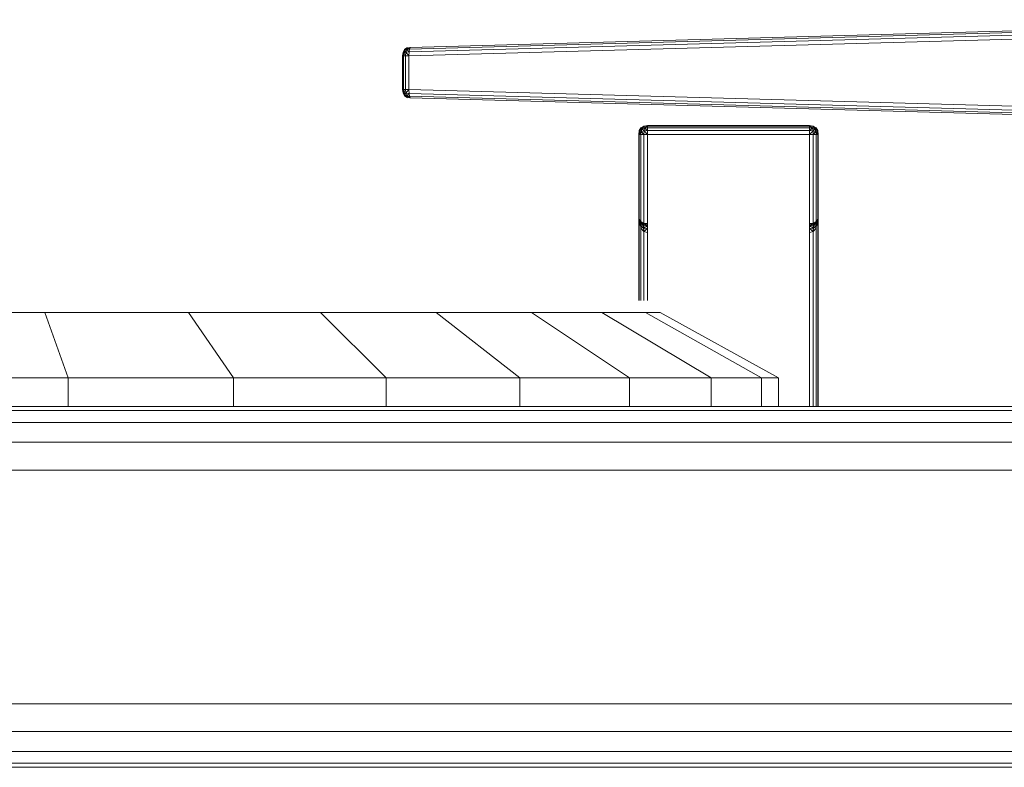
# Model space of a CAD drawing. Header units: millimetres. Extents: x 1 to 3476, y -521 to 159.
# Tile 82 of 130: x 2344 to 2411, y 108 to 159. Entities that reach past the tile are written whole.
import ezdxf

# ---------------------------------------------------------------- set-up
doc = ezdxf.new("R2010")
doc.units = ezdxf.units.MM
doc.layers.add('VG491211CA_dwg', color=8, linetype='Continuous', lineweight=9)

# ---------------------------------------------------------------- blocks, each defined once
blk = doc.blocks.new('VG491211CA_dwg-300031-Zachód')
at = {"color": 18, "lineweight": 9}
for p, q in [((413.354, 156.871), (481.646, 158.754)), ((481.856, 158.872), (413.403, 156.985)), ((413.315, 156.42), (481.478, 158.3)), ((413.324, 156.683), (481.52, 158.564)), ((412.874, 156.406), (412.914, 156.651)), ((412.874, 156.406), (412.914, 156.651)), ((412.916, 156.651), (412.876, 156.406)), ((412.916, 156.651), (412.876, 156.406)), ((412.94, 156.669), (412.904, 156.405)), ((412.94, 156.669), (412.904, 156.405)), ((412.904, 156.405), (412.914, 156.651)), ((412.904, 156.405), (412.914, 156.651)), ((412.908, 156.405), (412.943, 156.669)), ((412.908, 156.405), (412.943, 156.669)), ((412.908, 156.405), (412.916, 156.651)), ((412.908, 156.405), (412.916, 156.651)), ((412.914, 156.651), (413.011, 156.841)), ((412.914, 156.651), (413.011, 156.841)), ((412.914, 156.651), (413.022, 156.786)), ((412.914, 156.651), (413.022, 156.786)), ((412.914, 156.651), (412.94, 156.669)), ((412.914, 156.651), (412.94, 156.669)), ((412.955, 156.616), (412.914, 156.651)), ((412.955, 156.616), (412.914, 156.651)), ((413.014, 156.841), (412.916, 156.651)), ((413.014, 156.841), (412.916, 156.651)), ((412.916, 156.651), (413.023, 156.786)), ((412.916, 156.651), (413.023, 156.786)), ((412.943, 156.669), (412.916, 156.651)), ((412.943, 156.669), (412.916, 156.651)), ((412.916, 156.651), (412.956, 156.616)), ((412.916, 156.651), (412.956, 156.616)), ((413.045, 156.86), (412.94, 156.669)), ((413.045, 156.86), (412.94, 156.669)), ((412.94, 156.669), (413.011, 156.841)), ((412.94, 156.669), (413.011, 156.841)), ((412.943, 156.669), (413.049, 156.86)), ((412.943, 156.669), (413.049, 156.86)), ((412.943, 156.669), (413.014, 156.841)), ((412.943, 156.669), (413.014, 156.841)), ((412.955, 156.616), (413.022, 156.786)), ((412.955, 156.616), (413.022, 156.786)), ((413.106, 156.658), (412.955, 156.616)), ((413.106, 156.658), (412.955, 156.616)), ((413.023, 156.786), (412.956, 156.616)), ((413.023, 156.786), (412.956, 156.616)), ((412.956, 156.616), (413.107, 156.658)), ((412.956, 156.616), (413.107, 156.658)), ((413.221, 156.978), (413.011, 156.841)), ((413.221, 156.978), (413.011, 156.841)), ((413.011, 156.841), (413.177, 156.94)), ((413.011, 156.841), (413.177, 156.94)), ((413.011, 156.841), (413.045, 156.86)), ((413.011, 156.841), (413.045, 156.86)), ((413.022, 156.786), (413.011, 156.841)), ((413.022, 156.786), (413.011, 156.841)), ((413.225, 156.978), (413.014, 156.841)), ((413.225, 156.978), (413.014, 156.841)), ((413.18, 156.94), (413.014, 156.841)), ((413.18, 156.94), (413.014, 156.841)), ((413.049, 156.86), (413.014, 156.841)), ((413.049, 156.86), (413.014, 156.841)), ((413.014, 156.841), (413.023, 156.786)), ((413.014, 156.841), (413.023, 156.786)), ((413.177, 156.94), (413.022, 156.786)), ((413.177, 156.94), (413.022, 156.786)), ((413.022, 156.786), (413.165, 156.847)), ((413.022, 156.786), (413.165, 156.847)), ((413.106, 156.658), (413.022, 156.786)), ((413.106, 156.658), (413.022, 156.786)), ((413.18, 156.94), (413.023, 156.786)), ((413.18, 156.94), (413.023, 156.786)), ((413.023, 156.786), (413.166, 156.847)), ((413.023, 156.786), (413.166, 156.847)), ((413.107, 156.658), (413.023, 156.786)), ((413.107, 156.658), (413.023, 156.786)), ((413.221, 156.978), (413.045, 156.86)), ((413.221, 156.978), (413.045, 156.86)), ((413.049, 156.86), (413.225, 156.978)), ((413.049, 156.86), (413.225, 156.978)), ((413.106, 156.658), (413.079, 156.413)), ((413.079, 156.413), (413.107, 156.658)), ((413.106, 156.658), (413.079, 156.413)), ((413.079, 156.413), (413.107, 156.658)), ((413.165, 156.847), (413.106, 156.658)), ((413.165, 156.847), (413.106, 156.658)), ((413.324, 156.683), (413.106, 156.658)), ((413.324, 156.683), (413.106, 156.658)), ((413.314, 156.42), (413.106, 156.658)), ((413.314, 156.42), (413.106, 156.658)), ((413.107, 156.658), (413.166, 156.847)), ((413.107, 156.658), (413.166, 156.847)), ((413.107, 156.658), (413.324, 156.683)), ((413.107, 156.658), (413.324, 156.683)), ((413.315, 156.42), (413.107, 156.658)), ((413.315, 156.42), (413.107, 156.658)), ((413.401, 156.985), (413.165, 156.847)), ((413.401, 156.985), (413.165, 156.847)), ((413.177, 156.94), (413.165, 156.847)), ((413.177, 156.94), (413.165, 156.847)), ((413.165, 156.847), (413.353, 156.871)), ((413.165, 156.847), (413.353, 156.871)), ((413.324, 156.683), (413.165, 156.847)), ((413.324, 156.683), (413.165, 156.847)), ((413.403, 156.985), (413.166, 156.847)), ((413.403, 156.985), (413.166, 156.847)), ((413.166, 156.847), (413.18, 156.94)), ((413.166, 156.847), (413.18, 156.94)), ((413.166, 156.847), (413.354, 156.871)), ((413.166, 156.847), (413.354, 156.871)), ((413.324, 156.683), (413.166, 156.847)), ((413.324, 156.683), (413.166, 156.847)), ((413.177, 156.94), (413.401, 156.985)), ((413.177, 156.94), (413.401, 156.985)), ((413.221, 156.978), (413.177, 156.94)), ((413.221, 156.978), (413.177, 156.94)), ((413.403, 156.985), (413.18, 156.94)), ((413.403, 156.985), (413.18, 156.94)), ((413.18, 156.94), (413.225, 156.978)), ((413.18, 156.94), (413.225, 156.978)), ((413.324, 156.683), (413.315, 156.42)), ((413.354, 156.871), (413.324, 156.683)), ((413.403, 156.985), (413.354, 156.871)), ((412.874, 156.406), (412.955, 156.616)), ((412.874, 156.406), (412.955, 156.616)), ((412.874, 156.406), (412.932, 156.409)), ((412.874, 156.406), (412.932, 156.409)), ((412.874, 154.139), (412.874, 156.406)), ((412.904, 156.405), (412.874, 156.406)), ((412.874, 154.139), (412.874, 156.406)), ((412.904, 156.405), (412.874, 156.406)), ((412.876, 156.406), (412.956, 156.616)), ((412.876, 156.406), (412.956, 156.616)), ((412.933, 156.409), (412.876, 156.406)), ((412.933, 156.409), (412.876, 156.406)), ((412.876, 156.406), (412.876, 154.139)), ((412.876, 156.406), (412.908, 156.405)), ((412.876, 156.406), (412.876, 154.139)), ((412.876, 156.406), (412.908, 156.405)), ((412.904, 154.14), (412.904, 156.405)), ((412.904, 154.14), (412.904, 156.405)), ((412.908, 156.405), (412.908, 154.14)), ((412.908, 156.405), (412.908, 154.14)), ((412.932, 156.409), (412.955, 156.616)), ((412.932, 156.409), (412.955, 156.616)), ((412.932, 156.409), (413.079, 156.413)), ((412.932, 156.409), (413.079, 156.413)), ((412.932, 154.136), (412.932, 156.409)), ((412.932, 154.136), (412.932, 156.409)), ((412.956, 156.616), (412.933, 156.409)), ((412.956, 156.616), (412.933, 156.409)), ((413.079, 156.413), (412.933, 156.409)), ((413.079, 156.413), (412.933, 156.409)), ((412.933, 156.409), (412.933, 154.136)), ((412.933, 156.409), (412.933, 154.136)), ((413.079, 156.413), (412.955, 156.616)), ((413.079, 156.413), (412.955, 156.616)), ((413.079, 156.413), (412.956, 156.616)), ((413.079, 156.413), (412.956, 156.616)), ((413.079, 156.413), (413.314, 156.42)), ((413.315, 156.42), (413.079, 156.413)), ((413.079, 156.413), (413.314, 156.42)), ((413.315, 156.42), (413.079, 156.413)), ((413.079, 156.413), (413.079, 154.132)), ((413.079, 154.132), (413.079, 156.413)), ((413.079, 156.413), (413.079, 154.132)), ((413.079, 154.132), (413.079, 156.413)), ((413.315, 154.125), (413.315, 156.42)), ((412.874, 154.139), (412.904, 154.14)), ((412.874, 154.139), (412.904, 154.14)), ((412.932, 154.136), (412.874, 154.139)), ((412.914, 153.894), (412.874, 154.139)), ((412.874, 154.139), (412.955, 153.929)), ((412.932, 154.136), (412.874, 154.139)), ((412.914, 153.894), (412.874, 154.139)), ((412.874, 154.139), (412.955, 153.929)), ((412.908, 154.14), (412.876, 154.139)), ((412.908, 154.14), (412.876, 154.139)), ((412.876, 154.139), (412.933, 154.136)), ((412.876, 154.139), (412.956, 153.929)), ((412.876, 154.139), (412.916, 153.894)), ((412.876, 154.139), (412.933, 154.136)), ((412.876, 154.139), (412.956, 153.929)), ((412.876, 154.139), (412.916, 153.894)), ((412.904, 154.14), (412.94, 153.877)), ((412.904, 154.14), (412.914, 153.894)), ((412.904, 154.14), (412.94, 153.877)), ((412.904, 154.14), (412.914, 153.894)), ((412.943, 153.877), (412.908, 154.14)), ((412.908, 154.14), (412.916, 153.894)), ((412.943, 153.877), (412.908, 154.14)), ((412.908, 154.14), (412.916, 153.894)), ((413.079, 154.132), (412.932, 154.136)), ((412.955, 153.929), (412.932, 154.136)), ((413.079, 154.132), (412.932, 154.136)), ((412.955, 153.929), (412.932, 154.136)), ((412.933, 154.136), (413.079, 154.132)), ((412.933, 154.136), (412.956, 153.929)), ((412.933, 154.136), (413.079, 154.132)), ((412.933, 154.136), (412.956, 153.929)), ((413.079, 154.132), (412.955, 153.929)), ((413.079, 154.132), (412.955, 153.929)), ((413.079, 154.132), (412.956, 153.929)), ((413.079, 154.132), (412.956, 153.929)), ((413.314, 154.125), (413.079, 154.132)), ((413.079, 154.132), (413.315, 154.125)), ((413.079, 154.132), (413.106, 153.887)), ((413.107, 153.887), (413.079, 154.132)), ((413.314, 154.125), (413.079, 154.132)), ((413.079, 154.132), (413.315, 154.125)), ((413.079, 154.132), (413.106, 153.887)), ((413.107, 153.887), (413.079, 154.132)), ((413.314, 154.125), (413.106, 153.887)), ((413.314, 154.125), (413.106, 153.887)), ((413.315, 154.125), (413.107, 153.887)), ((413.315, 154.125), (413.107, 153.887)), ((413.315, 154.125), (413.324, 153.862)), ((481.478, 152.245), (413.315, 154.125)), ((412.914, 153.894), (412.955, 153.929)), ((412.914, 153.894), (412.955, 153.929)), ((413.011, 153.704), (412.914, 153.894)), ((412.914, 153.894), (413.022, 153.759)), ((412.94, 153.877), (412.914, 153.894)), ((413.011, 153.704), (412.914, 153.894)), ((412.914, 153.894), (413.022, 153.759)), ((412.94, 153.877), (412.914, 153.894)), ((412.956, 153.929), (412.916, 153.894)), ((412.956, 153.929), (412.916, 153.894)), ((412.916, 153.894), (413.023, 153.759)), ((412.916, 153.894), (413.014, 153.704)), ((412.916, 153.894), (412.943, 153.877)), ((412.916, 153.894), (413.023, 153.759)), ((412.916, 153.894), (413.014, 153.704)), ((412.916, 153.894), (412.943, 153.877)), ((412.94, 153.877), (413.045, 153.686)), ((412.94, 153.877), (413.011, 153.704)), ((412.94, 153.877), (413.045, 153.686)), ((412.94, 153.877), (413.011, 153.704)), ((413.049, 153.686), (412.943, 153.877)), ((412.943, 153.877), (413.014, 153.704)), ((413.049, 153.686), (412.943, 153.877)), ((412.943, 153.877), (413.014, 153.704)), ((413.022, 153.759), (412.955, 153.929)), ((412.955, 153.929), (413.106, 153.887)), ((413.022, 153.759), (412.955, 153.929)), ((412.955, 153.929), (413.106, 153.887)), ((413.107, 153.887), (412.956, 153.929)), ((412.956, 153.929), (413.023, 153.759)), ((413.107, 153.887), (412.956, 153.929)), ((412.956, 153.929), (413.023, 153.759)), ((413.011, 153.704), (413.022, 153.759)), ((413.011, 153.704), (413.022, 153.759)), ((413.177, 153.605), (413.011, 153.704)), ((413.221, 153.567), (413.011, 153.704)), ((413.045, 153.686), (413.011, 153.704)), ((413.177, 153.605), (413.011, 153.704)), ((413.221, 153.567), (413.011, 153.704)), ((413.045, 153.686), (413.011, 153.704)), ((413.023, 153.759), (413.014, 153.704)), ((413.023, 153.759), (413.014, 153.704)), ((413.014, 153.704), (413.18, 153.605)), ((413.014, 153.704), (413.049, 153.686)), ((413.225, 153.567), (413.014, 153.704)), ((413.014, 153.704), (413.18, 153.605)), ((413.014, 153.704), (413.049, 153.686)), ((413.225, 153.567), (413.014, 153.704)), ((413.106, 153.887), (413.022, 153.759)), ((413.106, 153.887), (413.022, 153.759)), ((413.165, 153.698), (413.022, 153.759)), ((413.177, 153.605), (413.022, 153.759)), ((413.165, 153.698), (413.022, 153.759)), ((413.177, 153.605), (413.022, 153.759)), ((413.107, 153.887), (413.023, 153.759)), ((413.107, 153.887), (413.023, 153.759)), ((413.023, 153.759), (413.166, 153.698)), ((413.18, 153.605), (413.023, 153.759)), ((413.023, 153.759), (413.166, 153.698)), ((413.18, 153.605), (413.023, 153.759)), ((413.045, 153.686), (413.221, 153.567)), ((413.045, 153.686), (413.221, 153.567)), ((413.225, 153.567), (413.049, 153.686)), ((413.225, 153.567), (413.049, 153.686)), ((413.106, 153.887), (413.165, 153.698)), ((413.106, 153.887), (413.324, 153.862)), ((413.106, 153.887), (413.165, 153.698)), ((413.106, 153.887), (413.324, 153.862)), ((413.166, 153.698), (413.107, 153.887)), ((413.324, 153.862), (413.107, 153.887)), ((413.166, 153.698), (413.107, 153.887)), ((413.324, 153.862), (413.107, 153.887)), ((413.324, 153.862), (413.165, 153.698)), ((413.324, 153.862), (413.165, 153.698)), ((413.353, 153.674), (413.165, 153.698)), ((413.165, 153.698), (413.177, 153.605)), ((413.401, 153.561), (413.165, 153.698)), ((413.353, 153.674), (413.165, 153.698)), ((413.165, 153.698), (413.177, 153.605)), ((413.401, 153.561), (413.165, 153.698)), ((413.324, 153.862), (413.166, 153.698)), ((413.324, 153.862), (413.166, 153.698)), ((413.166, 153.698), (413.354, 153.674)), ((413.18, 153.605), (413.166, 153.698)), ((413.403, 153.561), (413.166, 153.698)), ((413.166, 153.698), (413.354, 153.674)), ((413.18, 153.605), (413.166, 153.698)), ((413.403, 153.561), (413.166, 153.698)), ((413.177, 153.605), (413.221, 153.567)), ((413.401, 153.561), (413.177, 153.605)), ((413.177, 153.605), (413.221, 153.567)), ((413.401, 153.561), (413.177, 153.605)), ((413.18, 153.605), (413.403, 153.561)), ((413.225, 153.567), (413.18, 153.605)), ((413.18, 153.605), (413.403, 153.561)), ((413.225, 153.567), (413.18, 153.605)), ((413.324, 153.862), (413.354, 153.674)), ((481.476, 151.983), (413.324, 153.862)), ((413.354, 153.674), (481.468, 151.796)), ((413.354, 153.674), (413.403, 153.561)), ((413.403, 153.561), (481.455, 151.684)), ((428.976, 151.341), (428.939, 151.078)), ((428.939, 151.078), (428.976, 151.341)), ((428.939, 151.078), (429.014, 151.322)), ((428.939, 151.078), (429.014, 151.322)), ((429.089, 151.528), (428.976, 151.341)), ((428.976, 151.341), (429.089, 151.528)), ((428.976, 151.341), (429.108, 151.509)), ((428.976, 151.341), (429.108, 151.509)), ((429.014, 151.322), (428.976, 151.341)), ((428.976, 151.341), (429.014, 151.322)), ((428.976, 151.078), (429.014, 151.322)), ((429.014, 151.322), (428.976, 151.078)), ((429.014, 151.322), (429.108, 151.509)), ((429.108, 151.509), (429.014, 151.322)), ((429.014, 151.322), (429.164, 151.453)), ((429.014, 151.322), (429.164, 151.453)), ((429.108, 151.284), (429.014, 151.322)), ((429.014, 151.322), (429.108, 151.284)), ((429.089, 151.528), (429.276, 151.641)), ((429.276, 151.641), (429.089, 151.528)), ((429.089, 151.528), (429.108, 151.509)), ((429.108, 151.509), (429.089, 151.528)), ((429.276, 151.641), (429.108, 151.509)), ((429.276, 151.641), (429.108, 151.509)), ((429.295, 151.603), (429.108, 151.509)), ((429.108, 151.509), (429.295, 151.603)), ((429.108, 151.509), (429.164, 151.453)), ((429.164, 151.453), (429.108, 151.509)), ((429.164, 151.453), (429.108, 151.284)), ((429.108, 151.284), (429.164, 151.453)), ((429.295, 151.322), (429.108, 151.284)), ((429.108, 151.284), (429.295, 151.322)), ((429.295, 151.603), (429.164, 151.453)), ((429.295, 151.603), (429.164, 151.453)), ((429.164, 151.453), (429.333, 151.509)), ((429.333, 151.509), (429.164, 151.453)), ((429.295, 151.322), (429.164, 151.453)), ((429.295, 151.322), (429.164, 151.453)), ((429.276, 151.641), (429.539, 151.678)), ((429.539, 151.678), (429.276, 151.641)), ((429.295, 151.603), (429.276, 151.641)), ((429.276, 151.641), (429.295, 151.603)), ((429.295, 151.322), (429.276, 151.078)), ((429.276, 151.078), (429.295, 151.322)), ((429.539, 151.678), (429.295, 151.603)), ((429.539, 151.678), (429.295, 151.603)), ((429.539, 151.641), (429.295, 151.603)), ((429.295, 151.603), (429.539, 151.641)), ((429.333, 151.509), (429.295, 151.603)), ((429.295, 151.603), (429.333, 151.509)), ((429.333, 151.509), (429.295, 151.322)), ((429.295, 151.322), (429.333, 151.509)), ((429.539, 151.341), (429.295, 151.322)), ((429.295, 151.322), (429.539, 151.341)), ((429.539, 151.078), (429.295, 151.322)), ((429.539, 151.078), (429.295, 151.322)), ((429.539, 151.641), (429.333, 151.509)), ((429.539, 151.641), (429.333, 151.509)), ((429.333, 151.509), (429.539, 151.528)), ((429.539, 151.528), (429.333, 151.509)), ((429.539, 151.341), (429.333, 151.509)), ((429.539, 151.341), (429.333, 151.509)), ((440.543, 151.678), (429.539, 151.678)), ((429.539, 151.678), (429.539, 151.641)), ((429.539, 151.678), (440.543, 151.678)), ((429.539, 151.641), (429.539, 151.678)), ((440.543, 151.641), (429.539, 151.641)), ((429.539, 151.641), (429.539, 151.528)), ((429.539, 151.641), (440.543, 151.641)), ((429.539, 151.528), (429.539, 151.641)), ((429.539, 151.341), (429.539, 151.528)), ((429.539, 151.528), (440.543, 151.528)), ((440.543, 151.528), (429.539, 151.528)), ((429.539, 151.528), (429.539, 151.341)), ((440.543, 151.341), (429.539, 151.341)), ((429.539, 151.078), (429.539, 151.341)), ((429.539, 151.341), (440.543, 151.341)), ((429.539, 151.341), (429.539, 151.078)), ((440.543, 151.678), (440.805, 151.641)), ((440.543, 151.641), (440.543, 151.678)), ((440.543, 151.678), (440.543, 151.641)), ((440.805, 151.641), (440.543, 151.678)), ((440.543, 151.678), (440.787, 151.603)), ((440.543, 151.678), (440.787, 151.603)), ((440.543, 151.528), (440.543, 151.641)), ((440.543, 151.641), (440.543, 151.528)), ((440.787, 151.603), (440.543, 151.641)), ((440.543, 151.641), (440.749, 151.509)), ((440.543, 151.641), (440.749, 151.509)), ((440.543, 151.641), (440.787, 151.603)), ((440.543, 151.528), (440.543, 151.341)), ((440.543, 151.341), (440.543, 151.528)), ((440.543, 151.528), (440.749, 151.509)), ((440.749, 151.509), (440.543, 151.528)), ((440.543, 151.341), (440.749, 151.509)), ((440.543, 151.341), (440.749, 151.509)), ((440.543, 151.341), (440.543, 151.078)), ((440.543, 151.078), (440.543, 151.341)), ((440.787, 151.322), (440.543, 151.341)), ((440.543, 151.341), (440.787, 151.322)), ((440.543, 151.078), (440.787, 151.322)), ((440.543, 151.078), (440.787, 151.322)), ((440.787, 151.603), (440.749, 151.509)), ((440.749, 151.509), (440.787, 151.603)), ((440.787, 151.322), (440.749, 151.509)), ((440.749, 151.509), (440.918, 151.453)), ((440.918, 151.453), (440.749, 151.509)), ((440.749, 151.509), (440.787, 151.322)), ((440.805, 151.641), (440.787, 151.603)), ((440.787, 151.603), (440.805, 151.641)), ((440.974, 151.509), (440.787, 151.603)), ((440.787, 151.603), (440.918, 151.453)), ((440.787, 151.603), (440.918, 151.453)), ((440.787, 151.603), (440.974, 151.509)), ((440.787, 151.322), (440.918, 151.453)), ((440.787, 151.322), (440.918, 151.453)), ((440.974, 151.284), (440.787, 151.322)), ((440.805, 151.078), (440.787, 151.322)), ((440.787, 151.322), (440.974, 151.284)), ((440.787, 151.322), (440.805, 151.078)), ((440.805, 151.641), (440.993, 151.528)), ((440.993, 151.528), (440.805, 151.641)), ((440.805, 151.641), (440.974, 151.509)), ((440.805, 151.641), (440.974, 151.509)), ((440.918, 151.453), (440.974, 151.509)), ((440.974, 151.509), (440.918, 151.453)), ((440.918, 151.453), (440.974, 151.284)), ((441.068, 151.322), (440.918, 151.453)), ((440.918, 151.453), (440.974, 151.284)), ((441.068, 151.322), (440.918, 151.453)), ((440.974, 151.509), (440.993, 151.528)), ((440.993, 151.528), (440.974, 151.509)), ((440.974, 151.509), (441.068, 151.322)), ((441.105, 151.341), (440.974, 151.509)), ((441.068, 151.322), (440.974, 151.509)), ((441.105, 151.341), (440.974, 151.509)), ((441.068, 151.322), (440.974, 151.284)), ((440.974, 151.284), (441.068, 151.322)), ((441.105, 151.341), (440.993, 151.528)), ((440.993, 151.528), (441.105, 151.341)), ((441.105, 151.341), (441.068, 151.322)), ((441.068, 151.322), (441.105, 151.341)), ((441.068, 151.322), (441.105, 151.078)), ((441.143, 151.078), (441.068, 151.322)), ((441.105, 151.078), (441.068, 151.322)), ((441.143, 151.078), (441.068, 151.322)), ((441.143, 151.078), (441.105, 151.341)), ((441.105, 151.341), (441.143, 151.078)), ((428.939, 151.078), (428.939, 145.012)), ((428.976, 151.078), (428.939, 151.078)), ((428.939, 139.797), (428.939, 151.078)), ((428.939, 151.078), (428.976, 151.078)), ((428.976, 151.078), (429.108, 151.284)), ((428.976, 151.078), (429.108, 151.284)), ((428.976, 151.078), (428.976, 145.012)), ((429.089, 151.078), (428.976, 151.078)), ((428.976, 139.797), (428.976, 151.078)), ((428.976, 151.078), (429.089, 151.078)), ((429.108, 151.284), (429.089, 151.078)), ((429.089, 151.078), (429.108, 151.284)), ((429.089, 145.012), (429.089, 151.078)), ((429.276, 151.078), (429.089, 151.078)), ((429.089, 151.078), (429.089, 139.797)), ((429.089, 151.078), (429.276, 151.078)), ((429.276, 151.078), (429.108, 151.284)), ((429.276, 151.078), (429.108, 151.284)), ((429.276, 145.012), (429.276, 151.078)), ((429.539, 151.078), (429.276, 151.078)), ((429.276, 151.078), (429.276, 139.797)), ((429.276, 151.078), (429.539, 151.078)), ((429.539, 145.012), (429.539, 151.078)), ((429.539, 151.078), (440.543, 151.078)), ((440.543, 151.078), (440.543, 145.012)), ((440.805, 151.078), (440.543, 151.078)), ((440.543, 151.078), (440.805, 151.078)), ((440.805, 151.078), (440.974, 151.284)), ((440.805, 151.078), (440.974, 151.284)), ((440.805, 151.078), (440.805, 145.012)), ((440.993, 151.078), (440.805, 151.078)), ((440.805, 132.579), (440.805, 151.078)), ((440.805, 151.078), (440.993, 151.078)), ((440.974, 151.284), (440.993, 151.078)), ((441.105, 151.078), (440.974, 151.284)), ((440.974, 151.284), (440.993, 151.078)), ((441.105, 151.078), (440.974, 151.284)), ((440.993, 145.012), (440.993, 151.078)), ((441.105, 151.078), (440.993, 151.078)), ((440.993, 151.078), (440.993, 132.579)), ((440.993, 151.078), (441.105, 151.078)), ((441.105, 132.579), (441.105, 151.078)), ((441.143, 151.078), (441.105, 151.078)), ((441.105, 151.078), (441.105, 132.579)), ((441.105, 151.078), (441.143, 151.078)), ((441.143, 132.579), (441.143, 151.078)), ((441.143, 151.078), (441.143, 132.579)), ((428.976, 145.087), (428.939, 145.612)), ((428.939, 145.612), (428.985, 145.249)), ((428.939, 145.612), (428.976, 145.35)), ((428.976, 145.35), (428.939, 145.612)), ((428.939, 145.612), (428.985, 145.249)), ((428.939, 145.612), (428.976, 145.087)), ((428.939, 139.797), (428.939, 145.612)), ((428.939, 145.612), (428.939, 139.797)), ((428.985, 145.249), (428.976, 145.35)), ((429.083, 145.125), (428.976, 145.35)), ((428.976, 145.35), (428.985, 145.249)), ((429.086, 145.143), (428.976, 145.35)), ((429.086, 145.143), (428.976, 145.35)), ((429.086, 145.143), (428.976, 145.35)), ((440.996, 145.143), (441.105, 145.35)), ((440.996, 145.143), (441.105, 145.35)), ((440.996, 145.143), (441.105, 145.35)), ((440.999, 145.125), (441.105, 145.35)), ((441.143, 145.612), (441.096, 145.249)), ((441.143, 145.612), (441.096, 145.249)), ((441.096, 145.249), (441.105, 145.35)), ((441.105, 145.35), (441.096, 145.249)), ((441.105, 145.087), (441.143, 145.612)), ((441.143, 145.612), (441.105, 145.35)), ((441.105, 145.35), (441.143, 145.612)), ((441.143, 145.612), (441.105, 145.087)), ((441.143, 145.612), (441.143, 132.579)), ((441.143, 132.579), (441.143, 145.612)), ((428.939, 145.012), (428.939, 139.797)), ((428.976, 145.087), (428.985, 145.249)), ((428.985, 145.249), (428.976, 145.087)), ((429.086, 144.787), (428.976, 145.087)), ((429.083, 144.862), (428.976, 145.087)), ((428.976, 139.797), (428.976, 145.087)), ((429.086, 144.787), (428.976, 145.087)), ((428.976, 145.087), (428.976, 139.797)), ((429.086, 144.787), (428.976, 145.087)), ((428.976, 145.012), (428.976, 139.797)), ((429.083, 144.862), (428.985, 145.249)), ((428.985, 145.249), (429.078, 145.012)), ((428.985, 145.249), (429.083, 145.125)), ((429.083, 145.125), (428.985, 145.249)), ((428.985, 145.249), (429.078, 145.012)), ((428.985, 145.249), (429.083, 144.862)), ((429.083, 145.125), (429.078, 145.012)), ((429.078, 145.012), (429.083, 145.125)), ((429.078, 145.012), (429.083, 144.862)), ((429.083, 144.862), (429.078, 145.012)), ((429.078, 145.012), (429.243, 144.9)), ((429.243, 144.9), (429.078, 145.012)), ((429.243, 144.9), (429.083, 145.125)), ((429.083, 145.125), (429.26, 145.012)), ((429.083, 145.125), (429.243, 144.9)), ((429.083, 145.125), (429.26, 145.012)), ((429.243, 144.9), (429.083, 144.862)), ((429.083, 144.862), (429.243, 144.9)), ((429.083, 144.862), (429.26, 144.712)), ((429.083, 144.862), (429.26, 144.712)), ((429.086, 145.143), (429.26, 145.012)), ((429.086, 145.143), (429.26, 145.012)), ((429.086, 144.787), (429.26, 144.712)), ((429.086, 144.787), (429.26, 144.712)), ((429.089, 145.162), (429.276, 145.05)), ((429.276, 145.05), (429.089, 145.162)), ((429.089, 139.797), (429.089, 145.012)), ((429.089, 144.712), (429.089, 139.797)), ((429.089, 144.712), (429.276, 144.487)), ((429.089, 139.797), (429.089, 144.712)), ((429.276, 144.487), (429.089, 144.712)), ((429.243, 144.9), (429.26, 145.012)), ((429.26, 145.012), (429.243, 144.9)), ((429.243, 144.9), (429.539, 144.862)), ((429.539, 144.862), (429.243, 144.9)), ((429.243, 144.9), (429.26, 144.712)), ((429.26, 144.712), (429.243, 144.9)), ((429.26, 145.012), (429.276, 145.05)), ((429.276, 145.05), (429.26, 145.012)), ((429.539, 144.862), (429.26, 145.012)), ((429.539, 144.975), (429.26, 145.012)), ((429.26, 145.012), (429.539, 144.862)), ((429.26, 145.012), (429.539, 144.975)), ((429.539, 144.862), (429.26, 144.712)), ((429.26, 144.712), (429.539, 144.862)), ((429.26, 144.712), (429.276, 144.487)), ((429.539, 144.675), (429.26, 144.712)), ((429.26, 144.712), (429.539, 144.675)), ((429.276, 144.487), (429.26, 144.712)), ((429.276, 145.05), (429.539, 145.012)), ((429.539, 145.012), (429.276, 145.05)), ((429.539, 144.975), (429.276, 145.05)), ((429.276, 145.05), (429.539, 144.975)), ((429.276, 139.797), (429.276, 145.012)), ((429.539, 144.675), (429.276, 144.487)), ((429.276, 144.487), (429.539, 144.675)), ((429.539, 139.797), (429.539, 145.012)), ((440.543, 145.012), (440.805, 145.05)), ((440.805, 145.05), (440.543, 145.012)), ((440.805, 145.05), (440.543, 144.975)), ((440.543, 144.975), (440.805, 145.05)), ((440.543, 145.012), (440.543, 132.579)), ((440.822, 145.012), (440.543, 144.862)), ((440.822, 145.012), (440.543, 144.975)), ((440.543, 144.862), (440.822, 145.012)), ((440.543, 144.975), (440.822, 145.012)), ((440.543, 144.862), (440.839, 144.9)), ((440.839, 144.9), (440.543, 144.862)), ((440.822, 144.712), (440.543, 144.862)), ((440.543, 144.862), (440.822, 144.712)), ((440.822, 144.712), (440.543, 144.675)), ((440.543, 144.675), (440.822, 144.712)), ((440.805, 144.487), (440.543, 144.675)), ((440.543, 144.675), (440.805, 144.487)), ((440.805, 145.05), (440.993, 145.162)), ((440.993, 145.162), (440.805, 145.05)), ((440.805, 145.05), (440.822, 145.012)), ((440.822, 145.012), (440.805, 145.05)), ((440.805, 145.012), (440.805, 132.579)), ((440.805, 144.487), (440.993, 144.712)), ((440.993, 144.712), (440.805, 144.487)), ((440.805, 144.487), (440.822, 144.712)), ((440.822, 144.712), (440.805, 144.487)), ((440.996, 145.143), (440.822, 145.012)), ((440.996, 145.143), (440.822, 145.012)), ((440.999, 145.125), (440.822, 145.012)), ((440.999, 145.125), (440.822, 145.012)), ((440.822, 145.012), (440.839, 144.9)), ((440.839, 144.9), (440.822, 145.012)), ((440.822, 144.712), (440.839, 144.9)), ((440.839, 144.9), (440.822, 144.712)), ((440.999, 144.862), (440.822, 144.712)), ((440.999, 144.862), (440.822, 144.712)), ((440.996, 144.787), (440.822, 144.712)), ((440.996, 144.787), (440.822, 144.712)), ((440.999, 145.125), (440.839, 144.9)), ((440.839, 144.9), (440.999, 145.125)), ((440.839, 144.9), (441.004, 145.012)), ((441.004, 145.012), (440.839, 144.9)), ((440.999, 144.862), (440.839, 144.9)), ((440.839, 144.9), (440.999, 144.862)), ((440.993, 145.012), (440.993, 132.579)), ((440.993, 144.712), (440.993, 132.579)), ((440.993, 144.712), (440.993, 132.579)), ((440.996, 144.787), (441.105, 145.087)), ((440.996, 144.787), (441.105, 145.087)), ((440.996, 144.787), (441.105, 145.087)), ((440.999, 144.862), (441.096, 145.249)), ((441.096, 145.249), (440.999, 145.125)), ((440.999, 145.125), (441.096, 145.249)), ((441.096, 145.249), (440.999, 144.862)), ((440.999, 145.125), (441.004, 145.012)), ((441.004, 145.012), (440.999, 145.125)), ((440.999, 144.862), (441.105, 145.087)), ((441.004, 145.012), (440.999, 144.862)), ((440.999, 144.862), (441.004, 145.012)), ((441.096, 145.249), (441.004, 145.012)), ((441.096, 145.249), (441.004, 145.012)), ((441.105, 145.087), (441.096, 145.249)), ((441.096, 145.249), (441.105, 145.087)), ((441.105, 145.087), (441.105, 132.579)), ((441.105, 132.579), (441.105, 145.087)), ((429.276, 144.487), (429.276, 139.797)), ((429.276, 144.487), (429.539, 144.412)), ((429.276, 139.797), (429.276, 144.487)), ((429.539, 144.412), (429.276, 144.487)), ((440.543, 144.412), (440.805, 144.487)), ((440.805, 144.487), (440.543, 144.412)), ((440.805, 132.579), (440.805, 144.487)), ((440.805, 144.487), (440.805, 132.579)), ((383.809, 138.977), (388.568, 138.977)), ((388.568, 138.977), (398.315, 138.977)), ((388.568, 138.977), (390.136, 134.525)), ((398.315, 138.977), (407.299, 138.977)), ((398.315, 138.977), (401.391, 134.525)), ((407.299, 138.977), (415.173, 138.977)), ((407.299, 138.977), (411.765, 134.525)), ((415.173, 138.977), (421.635, 138.977)), ((415.173, 138.977), (420.857, 134.525)), ((421.635, 138.977), (426.436, 138.977)), ((421.635, 138.977), (428.319, 134.525)), ((426.436, 138.977), (429.393, 138.977)), ((426.436, 138.977), (433.863, 134.525)), ((430.392, 138.977), (429.393, 138.977)), ((429.393, 138.977), (430.392, 138.977)), ((429.393, 138.977), (437.277, 134.525)), ((430.392, 138.977), (438.43, 134.525)), ((383.809, 134.525), (390.136, 134.525)), ((390.136, 134.525), (401.391, 134.525)), ((390.136, 134.525), (390.136, 132.579)), ((401.391, 134.525), (411.765, 134.525)), ((401.391, 134.525), (401.391, 132.579)), ((411.765, 134.525), (420.857, 134.525)), ((411.765, 134.525), (411.765, 132.579)), ((420.857, 134.525), (428.319, 134.525)), ((420.857, 134.525), (420.857, 132.579)), ((428.319, 134.525), (433.863, 134.525)), ((428.319, 134.525), (428.319, 132.579)), ((433.863, 134.525), (437.277, 134.525)), ((433.863, 134.525), (433.863, 132.579)), ((437.277, 134.525), (438.43, 134.525)), ((437.277, 134.525), (437.277, 132.579)), ((438.43, 134.525), (438.43, 132.579)), ((516.415, 132.579), (5.055, 132.579)), ((516.415, 132.309), (5.055, 132.309)), ((5.055, 131.499), (516.415, 131.499)), ((5.055, 130.149), (516.415, 130.149)), ((5.055, 128.259), (516.415, 128.259)), ((516.415, 112.381), (5.055, 112.381)), ((516.415, 110.491), (5.055, 110.491)), ((5.055, 109.141), (516.415, 109.141)), ((5.055, 108.331), (516.415, 108.331)), ((5.055, 108.061), (516.415, 108.061))]:
    blk.add_line(p, q, dxfattribs=at)

msp = doc.modelspace()

# ---------------------------------------------------------------- block references
at = {"layer": 'VG491211CA_dwg', "color": 18}
msp.add_blockref('VG491211CA_dwg-300031-Zachód', (1957.467, 0), dxfattribs=at)

doc.saveas('drawing.dxf')
